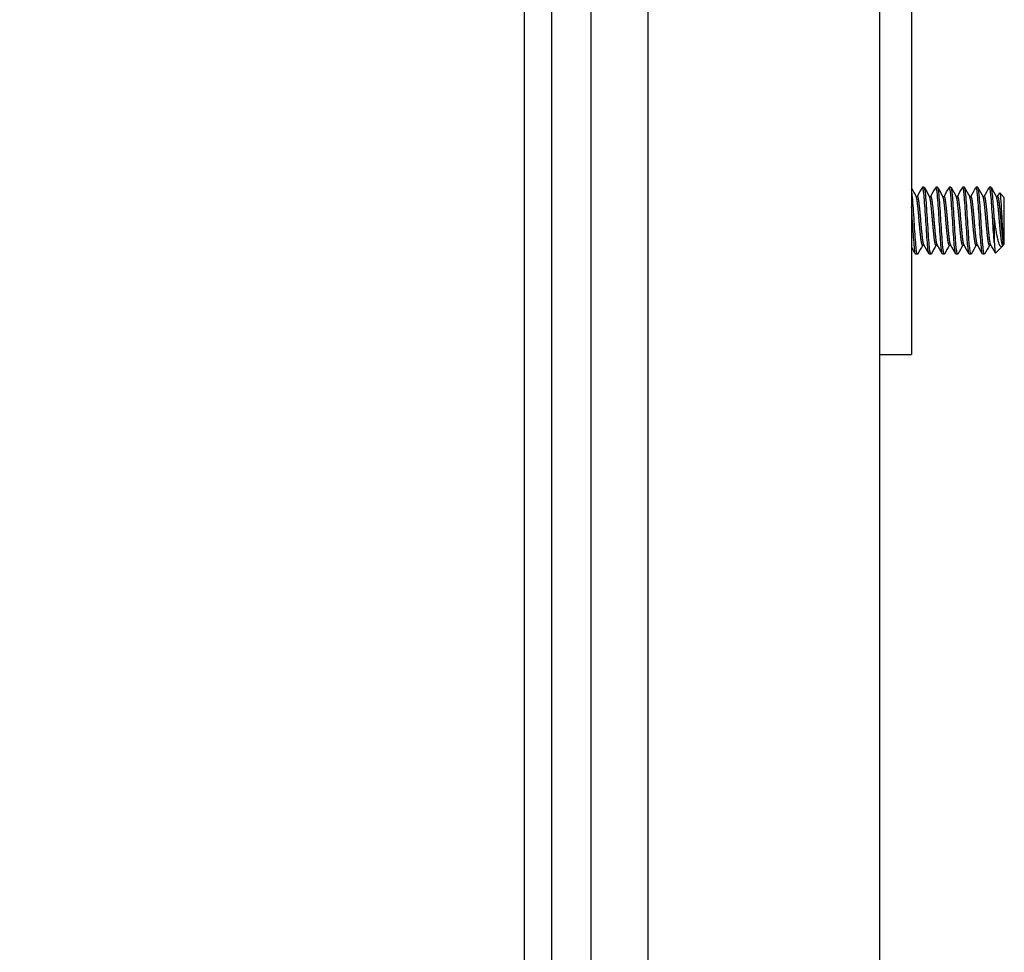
# Model space of a CAD drawing. Extents: x 807 to 1172, y 30 to 260.
# Tile 188 of 214: x 1035.95 to 1039.63, y 192.07 to 195.55. Entities that reach past the tile are written whole.
import ezdxf

# ---------------------------------------------------------------- set-up
doc = ezdxf.new("R2010")
doc.units = 0
doc.header["$LTSCALE"] = 4
doc.header["$MEASUREMENT"] = 0
doc.layers.get('0').update_dxf_attribs({"linetype": 'CONTINUOUS'})
doc.layers.get('DEFPOINTS').update_dxf_attribs({"linetype": 'CONTINUOUS'})
doc.styles.add('ROMANS', font='romans.shx')
doc.dimstyles.new('Default (ANSI)', dxfattribs={"dimscale": 20, "dimtxt": 0.07, "dimasz": 0.07, "dimexe": 0.125, "dimexo": 0.0625, "dimgap": 0.031496, "dimtad": 0, "dimtih": 1, "dimtoh": 1, "dimrnd": 1e-08, "dimzin": 0, "dimdsep": 46, "dimtxsty": 'ROMANS', "dimblk": 'Filled-1', "dimcen": 0.09, "dimdle": 0.393701, "dimclrd": 256, "dimclre": 256, "dimclrt": 256, "dimadec": 0, "dimazin": 0, "dimtfac": 0.928571, "dimtofl": 0, "dimtmove": 0, "dimatfit": 3, "dimfxl": 1, "dimtolj": 1, "dimtzin": 0, "dimlwd": -1, "dimlwe": -1, "dimarcsym": 0})

# ---------------------------------------------------------------- blocks, each defined once
blk = doc.blocks.new('Filled-1')
at = {"color": 0}
for p, q in [((0, 0), (-1, 0.1786)), ((-1, 0.1786), (-1, -0.1786)), ((-1, 0), (0, 0)), ((-1, -0.1786), (0, 0))]:
    blk.add_line(p, q, dxfattribs=at)
at = {"color": 0, "flags": 128}
blk.add_lwpolyline([(-1, -0.1786), (0, 0), (-1, 0.1786), (-1, -0.1786)], dxfattribs=at)
at = {"color": 0}
blk.add_solid([(-1, -0.1786), (0, 0), (-1, 0.1786), (-1, -0.1786)], dxfattribs=at)
blk = doc.blocks.new('*D93')
at = {"transparency": 16777216}
for p, q in [((1037.0725, 198.4239), (1027.9899, 198.4239)), ((1030.4899, 197.0239), (1030.4899, 177.7359)), ((1030.4899, 138.4489), (1030.4899, 169.7368)), ((1037.0725, 137.0489), (1027.9899, 137.0489))]:
    blk.add_line(p, q, dxfattribs=at)
at = {"layer": 'DEFPOINTS', "color": 0, "transparency": 16777216}
for p in [(1038.3225, 198.4239), (1030.4899, 137.0489), (1038.3225, 137.0489)]:
    blk.add_point(p, dxfattribs=at)
at = {"transparency": 16777216, "xscale": 1.400000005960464, "yscale": 1.400000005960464, "zscale": 1.400000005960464}
for p, rotation in [((1030.4899, 198.4239), 90), ((1030.4899, 137.0489), 270)]:
    blk.add_blockref('Filled-1', p, dxfattribs=dict(at, rotation=rotation))
at = {"transparency": 16777216, "insert": (1030.4899, 173.7364), "char_height": 1.4, "attachment_point": 5, "style": 'ROMANS'}
blk.add_mtext('\\A1;\\fTahoma|b0|i0;\\H1.5400;(61.38)\\P\\fTahoma|b0|i0;\\H1.5400;OPENING\\P\\fTahoma|b0|i0;\\H1.5400;HEIGHT', dxfattribs=at)

msp = doc.modelspace()

# ---------------------------------------------------------------- hatches: boundary and pattern name
h = msp.add_hatch()
h.set_pattern_fill('ANSI31', color=256, scale=22, angle=75.0002, style=0)
h.set_pattern_definition([(120.0002, (799.6907, 30.9985), (-2.381566, -1.375007), [])])
edge = h.paths.add_edge_path()
edge.add_line((1038.0343, 199.3199), (1038.0872, 199.3199))
edge.add_line((1038.0872, 199.3199), (1038.7115, 199.3199))
edge.add_line((1038.7115, 199.3199), (1038.7115, 199.4239))
edge.add_line((1038.7115, 199.4239), (1038.0343, 199.4239))
edge.add_ellipse((1038.0343, 199.2261), major_axis=(0, 0.1978), ratio=1, start_angle=0, end_angle=90)
edge.add_line((1037.8365, 199.2261), (1037.8365, 136.2466))
edge.add_ellipse((1038.0343, 136.2466), major_axis=(-0.1978, 0), ratio=1, start_angle=0, end_angle=90)
edge.add_line((1038.0343, 136.0489), (1038.7115, 136.0489))
edge.add_line((1038.7115, 136.0489), (1038.7115, 136.1529))
edge.add_line((1038.7115, 136.1529), (1038.0872, 136.1529))
edge.add_line((1038.0872, 136.1529), (1038.0343, 136.1529))
edge.add_ellipse((1038.0343, 136.2466), major_axis=(0, -0.0938), ratio=1, start_angle=349.5364, end_angle=360, ccw=False)
edge.add_ellipse((1038.0343, 136.2466), major_axis=(-0.017, -0.0922), ratio=1, start_angle=280.4636, end_angle=360, ccw=False)
edge.add_line((1037.9405, 136.2466), (1037.9405, 136.2623))
edge.add_line((1037.9405, 136.2623), (1037.9405, 136.9185))
edge.add_line((1037.9405, 136.9185), (1037.9405, 198.5543))
edge.add_line((1037.9405, 198.5543), (1037.9405, 199.2105))
edge.add_line((1037.9405, 199.2105), (1037.9405, 199.2261))
edge.add_ellipse((1038.0343, 199.2261), major_axis=(-0.0937, 0), ratio=1, start_angle=280.4636, end_angle=360, ccw=False)
edge.add_ellipse((1038.0343, 199.2261), major_axis=(-0.017, 0.0922), ratio=1, start_angle=349.5364, end_angle=360, ccw=False)
h = msp.add_hatch()
h.set_pattern_fill('ANSI31', color=256, scale=22, angle=-15, style=0)
h.set_pattern_definition([(30, (799.6907, 30.9985), (-1.375, 2.38157), [])])
edge = h.paths.add_edge_path()
edge.add_ellipse((1037.9076, 198.8824), major_axis=(0.1796, -0.4375), ratio=1, start_angle=0, end_angle=11.9221)
edge.add_ellipse((1037.9076, 198.8824), major_axis=(0.2661, -0.391), ratio=1, start_angle=0, end_angle=12.6269)
edge.add_ellipse((1037.9076, 198.8824), major_axis=(0.3451, -0.3233), ratio=1, start_angle=0, end_angle=110.8147)
edge.add_ellipse((1038.0546, 199.2105), major_axis=(0.0326, 0.1094), ratio=1, start_angle=0, end_angle=35.7005)
edge.add_ellipse((1038.0546, 199.2105), major_axis=(-0.0374, 0.1078), ratio=1, start_angle=0, end_angle=70.8728)
edge.add_line((1037.9405, 199.2105), (1037.9405, 198.5543))
edge.add_ellipse((1038.0546, 198.5543), major_axis=(-0.1141, 0), ratio=1, start_angle=0, end_angle=106.5734)
edge = h.paths.add_edge_path()
edge.add_ellipse((1037.9076, 136.5904), major_axis=(0.1796, -0.4375), ratio=1, start_angle=0, end_angle=110.8147)
edge.add_ellipse((1037.9076, 136.5904), major_axis=(0.3451, 0.3233), ratio=1, start_angle=0, end_angle=12.6269)
edge.add_ellipse((1037.9076, 136.5904), major_axis=(0.2661, 0.391), ratio=1, start_angle=0, end_angle=11.9221)
edge.add_ellipse((1038.0546, 136.9185), major_axis=(0.0326, 0.1094), ratio=1, start_angle=0, end_angle=106.5734)
edge.add_line((1037.9405, 136.9185), (1037.9405, 136.2623))
edge.add_ellipse((1038.0546, 136.2623), major_axis=(-0.1141, 0), ratio=1, start_angle=0, end_angle=70.8728)
edge.add_ellipse((1038.0546, 136.2623), major_axis=(-0.0374, -0.1078), ratio=1, start_angle=0, end_angle=35.7005)

# ---------------------------------------------------------------- linework, layer by layer
for p, q in [((1037.8365, 199.2261), (1037.8365, 136.2466)), ((1037.9405, 136.2466), (1037.9405, 199.2261)), ((1039.1648, 198.4239), (1039.1648, 137.0489)), ((1038.0872, 139.2779), (1038.0872, 198.3824)), ((1038.2992, 198.3824), (1038.2992, 139.2779)), ((1039.2848, 196.2364), (1039.2848, 194.3614)), ((1039.3318, 194.9239), (1039.3255, 194.9239)), ((1039.3818, 194.9239), (1039.3755, 194.9239)), ((1039.4318, 194.9239), (1039.4255, 194.9239)), ((1039.4818, 194.9239), (1039.4755, 194.9239)), ((1039.5318, 194.9239), (1039.5255, 194.9239)), ((1039.5818, 194.9239), (1039.5755, 194.9239)), ((1039.3012, 194.8901), (1039.3068, 194.8901)), ((1039.3512, 194.8901), (1039.3568, 194.8901)), ((1039.4012, 194.8901), (1039.4068, 194.8901)), ((1039.4512, 194.8901), (1039.4568, 194.8901)), ((1039.5012, 194.8901), (1039.5068, 194.8901)), ((1039.5512, 194.8901), (1039.5568, 194.8901)), ((1039.6012, 194.8901), (1039.6068, 194.8901)), ((1039.6312, 194.8864), (1039.6142, 194.9034)), ((1039.6312, 194.7114), (1039.6312, 194.8864)), ((1039.5937, 194.8089), (1039.5937, 194.7179)), ((1039.3255, 194.7077), (1039.3312, 194.7077)), ((1039.3755, 194.7077), (1039.3812, 194.7077)), ((1039.4255, 194.7077), (1039.4312, 194.7077)), ((1039.4755, 194.7077), (1039.4812, 194.7077)), ((1039.5255, 194.7077), (1039.5312, 194.7077)), ((1039.5755, 194.7077), (1039.5812, 194.7077)), ((1039.6231, 194.7033), (1039.5981, 194.6783)), ((1039.6255, 194.7077), (1039.6275, 194.7077)), ((1039.6262, 194.7077), (1039.6259, 194.7072)), ((1039.6275, 194.7077), (1039.6275, 194.7207)), ((1039.6312, 194.7114), (1039.6275, 194.7077)), ((1039.3068, 194.6739), (1039.3005, 194.6739)), ((1039.3568, 194.6739), (1039.3505, 194.6739)), ((1039.4068, 194.6739), (1039.4005, 194.6739)), ((1039.4568, 194.6739), (1039.4505, 194.6739)), ((1039.5068, 194.6739), (1039.5005, 194.6739)), ((1039.5568, 194.6739), (1039.5505, 194.6739)), ((1039.2848, 194.3614), (1039.2848, 194.2989)), ((1039.1648, 194.2989), (1039.2848, 194.2989))]:
    msp.add_line(p, q)
for points in [[(1039.2848, 194.9194), (1039.2904, 194.9092), (1039.2961, 194.8991), (1039.3018, 194.8889)], [(1039.3062, 194.8901), (1039.3124, 194.9011), (1039.3186, 194.9121), (1039.3247, 194.9231)], [(1039.3249, 194.9235), (1039.3249, 194.9234), (1039.3248, 194.9233), (1039.3247, 194.9231)], [(1039.3327, 194.9231), (1039.3391, 194.9117), (1039.3454, 194.9003), (1039.3518, 194.8889)], [(1039.3562, 194.8901), (1039.3624, 194.9011), (1039.3686, 194.9121), (1039.3747, 194.9231)], [(1039.3749, 194.9235), (1039.3749, 194.9234), (1039.3748, 194.9233), (1039.3747, 194.9231)], [(1039.3827, 194.9231), (1039.3891, 194.9117), (1039.3954, 194.9003), (1039.4018, 194.8889)], [(1039.4062, 194.8901), (1039.4124, 194.9011), (1039.4186, 194.9121), (1039.4247, 194.9231)], [(1039.4249, 194.9235), (1039.4249, 194.9234), (1039.4248, 194.9233), (1039.4247, 194.9231)], [(1039.4327, 194.9231), (1039.4391, 194.9117), (1039.4454, 194.9003), (1039.4518, 194.8889)], [(1039.4562, 194.8901), (1039.4624, 194.9011), (1039.4686, 194.9121), (1039.4747, 194.9231)], [(1039.4749, 194.9235), (1039.4749, 194.9234), (1039.4748, 194.9233), (1039.4747, 194.9231)], [(1039.4827, 194.9231), (1039.4891, 194.9117), (1039.4954, 194.9003), (1039.5018, 194.8889)], [(1039.5062, 194.8901), (1039.5124, 194.9011), (1039.5186, 194.9121), (1039.5247, 194.9231)], [(1039.5249, 194.9235), (1039.5249, 194.9234), (1039.5248, 194.9233), (1039.5247, 194.9231)], [(1039.5327, 194.9231), (1039.5391, 194.9117), (1039.5454, 194.9003), (1039.5518, 194.8889)], [(1039.5562, 194.8901), (1039.5624, 194.9011), (1039.5686, 194.9121), (1039.5747, 194.9231)], [(1039.5749, 194.9235), (1039.5749, 194.9234), (1039.5748, 194.9233), (1039.5747, 194.9231)], [(1039.5827, 194.9231), (1039.5891, 194.9117), (1039.5954, 194.9003), (1039.6018, 194.8889)], [(1039.6062, 194.8901), (1039.6087, 194.8944), (1039.6111, 194.8988), (1039.6135, 194.9031)], [(1039.6135, 194.9031), (1039.6136, 194.9033), (1039.6137, 194.9034), (1039.6138, 194.9034)], [(1039.2997, 194.6746), (1039.2947, 194.6836), (1039.2897, 194.6925), (1039.2848, 194.7014)], [(1039.3262, 194.7077), (1039.32, 194.6967), (1039.3138, 194.6857), (1039.3077, 194.6747)], [(1039.3497, 194.6746), (1039.3434, 194.686), (1039.337, 194.6974), (1039.3306, 194.7088)], [(1039.3762, 194.7077), (1039.37, 194.6967), (1039.3638, 194.6857), (1039.3577, 194.6747)], [(1039.3997, 194.6746), (1039.3934, 194.686), (1039.387, 194.6974), (1039.3806, 194.7088)], [(1039.4262, 194.7077), (1039.42, 194.6967), (1039.4138, 194.6857), (1039.4077, 194.6747)], [(1039.4497, 194.6746), (1039.4434, 194.686), (1039.437, 194.6974), (1039.4306, 194.7088)], [(1039.4762, 194.7077), (1039.47, 194.6967), (1039.4638, 194.6857), (1039.4577, 194.6747)], [(1039.4997, 194.6746), (1039.4934, 194.686), (1039.487, 194.6974), (1039.4806, 194.7088)], [(1039.5262, 194.7077), (1039.52, 194.6967), (1039.5138, 194.6857), (1039.5077, 194.6747)], [(1039.5497, 194.6746), (1039.5434, 194.686), (1039.537, 194.6974), (1039.5306, 194.7088)], [(1039.5762, 194.7077), (1039.57, 194.6967), (1039.5638, 194.6857), (1039.5577, 194.6747)], [(1039.5975, 194.6785), (1039.5919, 194.6886), (1039.5863, 194.6987), (1039.5806, 194.7088)], [(1039.6259, 194.7072), (1039.6244, 194.7046), (1039.623, 194.703), (1039.6217, 194.7022)], [(1039.3005, 194.6739), (1039.3003, 194.6739), (1039.3001, 194.674), (1039.2999, 194.6743)], [(1039.3077, 194.6749), (1039.3072, 194.6739), (1039.3067, 194.6736), (1039.3062, 194.6743)], [(1039.3505, 194.6739), (1039.3503, 194.6739), (1039.3501, 194.674), (1039.3499, 194.6743)], [(1039.3577, 194.6749), (1039.3572, 194.6739), (1039.3567, 194.6736), (1039.3562, 194.6743)], [(1039.4005, 194.6739), (1039.4003, 194.6739), (1039.4001, 194.674), (1039.3999, 194.6743)], [(1039.4077, 194.6749), (1039.4072, 194.6739), (1039.4067, 194.6736), (1039.4062, 194.6743)], [(1039.4505, 194.6739), (1039.4503, 194.6739), (1039.4501, 194.674), (1039.4499, 194.6743)], [(1039.4577, 194.6749), (1039.4572, 194.6739), (1039.4567, 194.6736), (1039.4562, 194.6743)], [(1039.5005, 194.6739), (1039.5003, 194.6739), (1039.5001, 194.674), (1039.4999, 194.6743)], [(1039.5077, 194.6749), (1039.5072, 194.6739), (1039.5067, 194.6736), (1039.5062, 194.6743)], [(1039.5505, 194.6739), (1039.5503, 194.6739), (1039.5501, 194.674), (1039.5499, 194.6743)], [(1039.5577, 194.6749), (1039.5572, 194.6739), (1039.5567, 194.6736), (1039.5562, 194.6743)], [(1039.5977, 194.6783), (1039.5978, 194.6782), (1039.598, 194.6782), (1039.5981, 194.6783)]]:
    msp.add_open_spline(points, degree=3)
for points, knots in [([(1039.3062, 194.6743), (1039.3044, 194.6766), (1039.3023, 194.6905), (1039.3004, 194.7116), (1039.3003, 194.7136), (1039.3001, 194.7157), (1039.2999, 194.7179), (1039.298, 194.7421), (1039.2956, 194.7771), (1039.2937, 194.8089), (1039.2918, 194.8407), (1039.2894, 194.8734), (1039.2874, 194.8941), (1039.2866, 194.9029), (1039.2857, 194.9101), (1039.2848, 194.9152)], [0.48333333, 0.48333333, 0.48333333, 0.48333333, 0.49093566, 0.49093566, 0.49093566, 0.49166667, 0.49166667, 0.49166667, 0.5, 0.5, 0.5, 0.50833333, 0.50833333, 0.50833333, 0.51191269, 0.51191269, 0.51191269, 0.51191269]), ([(1039.3499, 194.6743), (1039.3482, 194.6766), (1039.346, 194.6905), (1039.3442, 194.7116), (1039.344, 194.7136), (1039.3438, 194.7157), (1039.3437, 194.7179), (1039.3418, 194.7421), (1039.3394, 194.7771), (1039.3374, 194.8089), (1039.3355, 194.8407), (1039.3331, 194.8734), (1039.3312, 194.8941), (1039.3293, 194.9147), (1039.3269, 194.926), (1039.3249, 194.9235)], [0.48333333, 0.48333333, 0.48333333, 0.48333333, 0.49093566, 0.49093566, 0.49093566, 0.49166667, 0.49166667, 0.49166667, 0.5, 0.5, 0.5, 0.50833333, 0.50833333, 0.50833333, 0.51666667, 0.51666667, 0.51666667, 0.51666667]), ([(1039.3562, 194.6743), (1039.3544, 194.6766), (1039.3523, 194.6905), (1039.3504, 194.7116), (1039.3503, 194.7136), (1039.3501, 194.7157), (1039.3499, 194.7179), (1039.348, 194.7421), (1039.3456, 194.7771), (1039.3437, 194.8089), (1039.3418, 194.8407), (1039.3394, 194.8734), (1039.3374, 194.8941), (1039.3357, 194.9126), (1039.3336, 194.9236), (1039.3318, 194.9238)], [0.41666667, 0.41666667, 0.41666667, 0.41666667, 0.42426899, 0.42426899, 0.42426899, 0.425, 0.425, 0.425, 0.43333333, 0.43333333, 0.43333333, 0.44166667, 0.44166667, 0.44166667, 0.44913402, 0.44913402, 0.44913402, 0.44913402]), ([(1039.3999, 194.6743), (1039.3982, 194.6766), (1039.396, 194.6905), (1039.3942, 194.7116), (1039.394, 194.7136), (1039.3938, 194.7157), (1039.3937, 194.7179), (1039.3918, 194.7421), (1039.3894, 194.7771), (1039.3874, 194.8089), (1039.3855, 194.8407), (1039.3831, 194.8734), (1039.3812, 194.8941), (1039.3793, 194.9147), (1039.3769, 194.926), (1039.3749, 194.9235)], [0.41666667, 0.41666667, 0.41666667, 0.41666667, 0.42426899, 0.42426899, 0.42426899, 0.425, 0.425, 0.425, 0.43333333, 0.43333333, 0.43333333, 0.44166667, 0.44166667, 0.44166667, 0.45, 0.45, 0.45, 0.45]), ([(1039.4062, 194.6743), (1039.4044, 194.6766), (1039.4023, 194.6905), (1039.4004, 194.7116), (1039.4003, 194.7136), (1039.4001, 194.7157), (1039.3999, 194.7179), (1039.398, 194.7421), (1039.3956, 194.7771), (1039.3937, 194.8089), (1039.3918, 194.8407), (1039.3894, 194.8734), (1039.3874, 194.8941), (1039.3857, 194.9126), (1039.3836, 194.9236), (1039.3818, 194.9238)], [0.35, 0.35, 0.35, 0.35, 0.35760233, 0.35760233, 0.35760233, 0.35833333, 0.35833333, 0.35833333, 0.36666667, 0.36666667, 0.36666667, 0.375, 0.375, 0.375, 0.38246736, 0.38246736, 0.38246736, 0.38246736]), ([(1039.4499, 194.6743), (1039.4482, 194.6766), (1039.446, 194.6905), (1039.4442, 194.7116), (1039.444, 194.7136), (1039.4438, 194.7157), (1039.4437, 194.7179), (1039.4418, 194.7421), (1039.4394, 194.7771), (1039.4374, 194.8089), (1039.4355, 194.8407), (1039.4331, 194.8734), (1039.4312, 194.8941), (1039.4293, 194.9147), (1039.4269, 194.926), (1039.4249, 194.9235)], [0.35, 0.35, 0.35, 0.35, 0.35760233, 0.35760233, 0.35760233, 0.35833333, 0.35833333, 0.35833333, 0.36666667, 0.36666667, 0.36666667, 0.375, 0.375, 0.375, 0.38333333, 0.38333333, 0.38333333, 0.38333333]), ([(1039.4562, 194.6743), (1039.4544, 194.6766), (1039.4523, 194.6905), (1039.4504, 194.7116), (1039.4503, 194.7136), (1039.4501, 194.7157), (1039.4499, 194.7179), (1039.448, 194.7421), (1039.4456, 194.7771), (1039.4437, 194.8089), (1039.4418, 194.8407), (1039.4394, 194.8734), (1039.4374, 194.8941), (1039.4357, 194.9126), (1039.4336, 194.9236), (1039.4318, 194.9238)], [0.28333333, 0.28333333, 0.28333333, 0.28333333, 0.29093566, 0.29093566, 0.29093566, 0.29166667, 0.29166667, 0.29166667, 0.3, 0.3, 0.3, 0.30833333, 0.30833333, 0.30833333, 0.31580069, 0.31580069, 0.31580069, 0.31580069]), ([(1039.4999, 194.6743), (1039.4982, 194.6766), (1039.496, 194.6905), (1039.4942, 194.7116), (1039.494, 194.7136), (1039.4938, 194.7157), (1039.4937, 194.7179), (1039.4918, 194.7421), (1039.4894, 194.7771), (1039.4874, 194.8089), (1039.4855, 194.8407), (1039.4831, 194.8734), (1039.4812, 194.8941), (1039.4793, 194.9147), (1039.4769, 194.926), (1039.4749, 194.9235)], [0.28333333, 0.28333333, 0.28333333, 0.28333333, 0.29093566, 0.29093566, 0.29093566, 0.29166667, 0.29166667, 0.29166667, 0.3, 0.3, 0.3, 0.30833333, 0.30833333, 0.30833333, 0.31666667, 0.31666667, 0.31666667, 0.31666667]), ([(1039.5062, 194.6743), (1039.5044, 194.6766), (1039.5023, 194.6905), (1039.5004, 194.7116), (1039.5003, 194.7136), (1039.5001, 194.7157), (1039.4999, 194.7179), (1039.498, 194.7421), (1039.4956, 194.7771), (1039.4937, 194.8089), (1039.4918, 194.8407), (1039.4894, 194.8734), (1039.4874, 194.8941), (1039.4857, 194.9126), (1039.4836, 194.9236), (1039.4818, 194.9238)], [0.21666667, 0.21666667, 0.21666667, 0.21666667, 0.22426899, 0.22426899, 0.22426899, 0.225, 0.225, 0.225, 0.23333333, 0.23333333, 0.23333333, 0.24166667, 0.24166667, 0.24166667, 0.24913402, 0.24913402, 0.24913402, 0.24913402]), ([(1039.5499, 194.6743), (1039.5482, 194.6766), (1039.546, 194.6905), (1039.5442, 194.7116), (1039.544, 194.7136), (1039.5438, 194.7157), (1039.5437, 194.7179), (1039.5418, 194.7421), (1039.5394, 194.7771), (1039.5374, 194.8089), (1039.5355, 194.8407), (1039.5331, 194.8734), (1039.5312, 194.8941), (1039.5293, 194.9147), (1039.5269, 194.926), (1039.5249, 194.9235)], [0.21666667, 0.21666667, 0.21666667, 0.21666667, 0.22426899, 0.22426899, 0.22426899, 0.225, 0.225, 0.225, 0.23333333, 0.23333333, 0.23333333, 0.24166667, 0.24166667, 0.24166667, 0.25, 0.25, 0.25, 0.25]), ([(1039.5562, 194.6743), (1039.5544, 194.6766), (1039.5523, 194.6905), (1039.5504, 194.7116), (1039.5503, 194.7136), (1039.5501, 194.7157), (1039.5499, 194.7179), (1039.548, 194.7421), (1039.5456, 194.7771), (1039.5437, 194.8089), (1039.5418, 194.8407), (1039.5394, 194.8734), (1039.5374, 194.8941), (1039.5357, 194.9126), (1039.5336, 194.9236), (1039.5318, 194.9238)], [0.15, 0.15, 0.15, 0.15, 0.15760233, 0.15760233, 0.15760233, 0.15833333, 0.15833333, 0.15833333, 0.16666667, 0.16666667, 0.16666667, 0.175, 0.175, 0.175, 0.18246736, 0.18246736, 0.18246736, 0.18246736]), ([(1039.5937, 194.7179), (1039.5919, 194.74), (1039.5898, 194.771), (1039.5879, 194.8005), (1039.5878, 194.8033), (1039.5876, 194.8061), (1039.5874, 194.8089), (1039.5855, 194.8407), (1039.5831, 194.8734), (1039.5812, 194.8941), (1039.5793, 194.9147), (1039.5769, 194.926), (1039.5749, 194.9235)], [0.15833333, 0.15833333, 0.15833333, 0.15833333, 0.16593566, 0.16593566, 0.16593566, 0.16666667, 0.16666667, 0.16666667, 0.175, 0.175, 0.175, 0.18333333, 0.18333333, 0.18333333, 0.18333333]), ([(1039.5937, 194.8089), (1039.5919, 194.8379), (1039.5898, 194.8678), (1039.5879, 194.8884), (1039.5878, 194.8904), (1039.5876, 194.8923), (1039.5874, 194.8941), (1039.5857, 194.9126), (1039.5836, 194.9236), (1039.5818, 194.9238)], [0.1, 0.1, 0.1, 0.1, 0.10760233, 0.10760233, 0.10760233, 0.10833333, 0.10833333, 0.10833333, 0.11580069, 0.11580069, 0.11580069, 0.11580069]), ([(1039.6138, 194.9034), (1039.6143, 194.9038), (1039.6147, 194.9024), (1039.6156, 194.8987), (1039.616, 194.8956), (1039.6171, 194.8859), (1039.6177, 194.8779), (1039.619, 194.8572), (1039.6197, 194.8457), (1039.6211, 194.8218), (1039.6217, 194.8088), (1039.623, 194.7832), (1039.6237, 194.7717), (1039.625, 194.7506), (1039.6255, 194.7429), (1039.6264, 194.7308), (1039.627, 194.7251), (1039.6275, 194.7207)], [-0.5054103, -0.5054103, -0.5054103, -0.5054103, -0.4594539, -0.4594539, -0.4039382, -0.4039382, -0.3267095, -0.3267095, -0.2541612, -0.2541612, -0.1872275, -0.1872275, -0.1293211, -0.1293211, -0.0723048, -0.0723048, 0, 0, 0, 0]), ([(1039.2999, 194.6743), (1039.2982, 194.6766), (1039.296, 194.6905), (1039.2942, 194.7116), (1039.294, 194.7136), (1039.2938, 194.7157), (1039.2937, 194.7179), (1039.2918, 194.7421), (1039.2894, 194.7771), (1039.2874, 194.8089), (1039.2866, 194.8225), (1039.2857, 194.8364), (1039.2848, 194.8493)], [0.55, 0.55, 0.55, 0.55, 0.55760233, 0.55760233, 0.55760233, 0.55833333, 0.55833333, 0.55833333, 0.56666667, 0.56666667, 0.56666667, 0.57024602, 0.57024602, 0.57024602, 0.57024602]), ([(1039.6217, 194.7022), (1039.6205, 194.7016), (1039.6185, 194.7012), (1039.614, 194.7069), (1039.6121, 194.7112), (1039.6091, 194.721), (1039.608, 194.7255), (1039.6047, 194.7403), (1039.6025, 194.752), (1039.598, 194.7787), (1039.5957, 194.7936), (1039.5937, 194.8089)], [-0.4811218, -0.4811218, -0.4811218, -0.4811218, -0.3702176, -0.3702176, -0.2839907, -0.2839907, -0.2279337, -0.2279337, -0.1175301, -0.1175301, 0, 0, 0, 0]), ([(1039.5937, 194.7179), (1039.594, 194.7119), (1039.5943, 194.7065), (1039.5947, 194.7018), (1039.595, 194.6971), (1039.5953, 194.6929), (1039.5957, 194.6895), (1039.596, 194.6862), (1039.5964, 194.6835), (1039.5967, 194.6816), (1039.597, 194.6797), (1039.5974, 194.6786), (1039.5977, 194.6783)], [0, 0, 0, 0, 0.000611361, 0.000611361, 0.000611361, 0.001222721, 0.001222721, 0.001222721, 0.001834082, 0.001834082, 0.001834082, 0.002445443, 0.002445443, 0.002445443, 0.002445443])]:
    msp.add_open_spline(points, degree=3, knots=knots)
for points, weights, knots in [([(1039.3255, 194.7077), (1039.3252, 194.7077), (1039.3249, 194.708), (1039.3218, 194.711), (1039.3187, 194.7398), (1039.3156, 194.7685), (1039.3124, 194.8062), (1039.3093, 194.8438), (1039.3062, 194.8683), (1039.3041, 194.8849), (1039.3018, 194.8889)], [0.985823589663, 0.992089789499, 1, 0.923879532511, 1, 0.923879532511, 1, 0.923879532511, 1, 0.947153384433, 0.967684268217], [0.48246736, 0.48246736, 0.48246736, 0.48333333, 0.48333333, 0.49166667, 0.49166667, 0.5, 0.5, 0.50833333, 0.50833333, 0.51411875, 0.51411875, 0.51411875]), ([(1039.3306, 194.7088), (1039.3277, 194.7139), (1039.3249, 194.7398), (1039.3218, 194.7685), (1039.3187, 194.8062), (1039.3156, 194.8438), (1039.3124, 194.8683), (1039.3097, 194.8901), (1039.3068, 194.8901)], [0.987098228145, 0.930995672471, 1, 0.923879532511, 1, 0.923879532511, 1, 0.931789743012, 0.985823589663], [0.48411238, 0.48411238, 0.48411238, 0.49166667, 0.49166667, 0.5, 0.5, 0.50833333, 0.50833333, 0.51580069, 0.51580069, 0.51580069]), ([(1039.3755, 194.7077), (1039.3752, 194.7077), (1039.3749, 194.708), (1039.3718, 194.711), (1039.3687, 194.7398), (1039.3656, 194.7685), (1039.3624, 194.8062), (1039.3593, 194.8438), (1039.3562, 194.8683), (1039.3541, 194.8849), (1039.3518, 194.8889)], [0.985823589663, 0.992089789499, 1, 0.923879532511, 1, 0.923879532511, 1, 0.923879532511, 1, 0.947153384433, 0.967684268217], [0.41580069, 0.41580069, 0.41580069, 0.41666667, 0.41666667, 0.425, 0.425, 0.43333333, 0.43333333, 0.44166667, 0.44166667, 0.44745208, 0.44745208, 0.44745208]), ([(1039.3806, 194.7088), (1039.3777, 194.7139), (1039.3749, 194.7398), (1039.3718, 194.7685), (1039.3687, 194.8062), (1039.3656, 194.8438), (1039.3624, 194.8683), (1039.3597, 194.8901), (1039.3568, 194.8901)], [0.987098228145, 0.930995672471, 1, 0.923879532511, 1, 0.923879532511, 1, 0.931789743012, 0.985823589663], [0.41744571, 0.41744571, 0.41744571, 0.425, 0.425, 0.43333333, 0.43333333, 0.44166667, 0.44166667, 0.44913403, 0.44913403, 0.44913403]), ([(1039.4255, 194.7077), (1039.4252, 194.7077), (1039.4249, 194.708), (1039.4218, 194.711), (1039.4187, 194.7398), (1039.4156, 194.7685), (1039.4124, 194.8062), (1039.4093, 194.8438), (1039.4062, 194.8683), (1039.4041, 194.8849), (1039.4018, 194.8889)], [0.985823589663, 0.992089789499, 1, 0.923879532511, 1, 0.923879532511, 1, 0.923879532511, 1, 0.947153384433, 0.967684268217], [0.34913403, 0.34913403, 0.34913403, 0.35, 0.35, 0.35833333, 0.35833333, 0.36666667, 0.36666667, 0.375, 0.375, 0.38078541, 0.38078541, 0.38078541]), ([(1039.4306, 194.7088), (1039.4277, 194.7139), (1039.4249, 194.7398), (1039.4218, 194.7685), (1039.4187, 194.8062), (1039.4156, 194.8438), (1039.4124, 194.8683), (1039.4097, 194.8901), (1039.4068, 194.8901)], [0.987098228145, 0.930995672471, 1, 0.923879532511, 1, 0.923879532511, 1, 0.931789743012, 0.985823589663], [0.35077904, 0.35077904, 0.35077904, 0.35833333, 0.35833333, 0.36666667, 0.36666667, 0.375, 0.375, 0.38246736, 0.38246736, 0.38246736]), ([(1039.4755, 194.7077), (1039.4752, 194.7077), (1039.4749, 194.708), (1039.4718, 194.711), (1039.4687, 194.7398), (1039.4656, 194.7685), (1039.4624, 194.8062), (1039.4593, 194.8438), (1039.4562, 194.8683), (1039.4541, 194.8849), (1039.4518, 194.8889)], [0.985823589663, 0.992089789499, 1, 0.923879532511, 1, 0.923879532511, 1, 0.923879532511, 1, 0.947153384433, 0.967684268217], [0.28246736, 0.28246736, 0.28246736, 0.28333333, 0.28333333, 0.29166667, 0.29166667, 0.3, 0.3, 0.30833333, 0.30833333, 0.31411875, 0.31411875, 0.31411875]), ([(1039.4806, 194.7088), (1039.4777, 194.7139), (1039.4749, 194.7398), (1039.4718, 194.7685), (1039.4687, 194.8062), (1039.4656, 194.8438), (1039.4624, 194.8683), (1039.4597, 194.8901), (1039.4568, 194.8901)], [0.987098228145, 0.930995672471, 1, 0.923879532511, 1, 0.923879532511, 1, 0.931789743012, 0.985823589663], [0.28411238, 0.28411238, 0.28411238, 0.29166667, 0.29166667, 0.3, 0.3, 0.30833333, 0.30833333, 0.31580069, 0.31580069, 0.31580069]), ([(1039.5255, 194.7077), (1039.5252, 194.7077), (1039.5249, 194.708), (1039.5218, 194.711), (1039.5187, 194.7398), (1039.5156, 194.7685), (1039.5124, 194.8062), (1039.5093, 194.8438), (1039.5062, 194.8683), (1039.5041, 194.8849), (1039.5018, 194.8889)], [0.985823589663, 0.992089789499, 1, 0.923879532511, 1, 0.923879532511, 1, 0.923879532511, 1, 0.947153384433, 0.967684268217], [0.21580069, 0.21580069, 0.21580069, 0.21666667, 0.21666667, 0.225, 0.225, 0.23333333, 0.23333333, 0.24166667, 0.24166667, 0.24745208, 0.24745208, 0.24745208]), ([(1039.5306, 194.7088), (1039.5277, 194.7139), (1039.5249, 194.7398), (1039.5218, 194.7685), (1039.5187, 194.8062), (1039.5156, 194.8438), (1039.5124, 194.8683), (1039.5097, 194.8901), (1039.5068, 194.8901)], [0.987098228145, 0.930995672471, 1, 0.923879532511, 1, 0.923879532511, 1, 0.931789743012, 0.985823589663], [0.21744571, 0.21744571, 0.21744571, 0.225, 0.225, 0.23333333, 0.23333333, 0.24166667, 0.24166667, 0.24913403, 0.24913403, 0.24913403]), ([(1039.5755, 194.7077), (1039.5752, 194.7077), (1039.5749, 194.708), (1039.5718, 194.711), (1039.5687, 194.7398), (1039.5656, 194.7685), (1039.5624, 194.8062), (1039.5593, 194.8438), (1039.5562, 194.8683), (1039.5541, 194.8849), (1039.5518, 194.8889)], [0.985823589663, 0.992089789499, 1, 0.923879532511, 1, 0.923879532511, 1, 0.923879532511, 1, 0.947153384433, 0.967684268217], [0.14913403, 0.14913403, 0.14913403, 0.15, 0.15, 0.15833333, 0.15833333, 0.16666667, 0.16666667, 0.175, 0.175, 0.18078541, 0.18078541, 0.18078541]), ([(1039.5806, 194.7088), (1039.5777, 194.7139), (1039.5749, 194.7398), (1039.5718, 194.7685), (1039.5687, 194.8062), (1039.5656, 194.8438), (1039.5624, 194.8683), (1039.5597, 194.8901), (1039.5568, 194.8901)], [0.987098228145, 0.930995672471, 1, 0.923879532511, 1, 0.923879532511, 1, 0.931789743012, 0.985823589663], [0.15077904, 0.15077904, 0.15077904, 0.15833333, 0.15833333, 0.16666667, 0.16666667, 0.175, 0.175, 0.18246736, 0.18246736, 0.18246736]), ([(1039.6255, 194.7077), (1039.6252, 194.7077), (1039.6249, 194.708), (1039.6218, 194.711), (1039.6187, 194.7398), (1039.6156, 194.7685), (1039.6124, 194.8062), (1039.6093, 194.8438), (1039.6062, 194.8683), (1039.6041, 194.8849), (1039.6018, 194.8889)], [0.985823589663, 0.992089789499, 1, 0.923879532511, 1, 0.923879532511, 1, 0.923879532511, 1, 0.947153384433, 0.967684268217], [0.08246736, 0.08246736, 0.08246736, 0.08333333, 0.08333333, 0.09166667, 0.09166667, 0.1, 0.1, 0.10833333, 0.10833333, 0.11411875, 0.11411875, 0.11411875]), ([(1039.6275, 194.7207), (1039.6262, 194.7284), (1039.6249, 194.7398), (1039.6218, 194.7685), (1039.6187, 194.8062), (1039.6156, 194.8438), (1039.6124, 194.8683), (1039.6097, 194.8901), (1039.6068, 194.8901)], [0.963029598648, 0.968380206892, 1, 0.923879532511, 1, 0.923879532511, 1, 0.931789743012, 0.985823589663], [0.08820507, 0.08820507, 0.08820507, 0.09166667, 0.09166667, 0.1, 0.1, 0.10833333, 0.10833333, 0.11580069, 0.11580069, 0.11580069])]:
    msp.add_rational_spline(points, weights, degree=2, knots=knots)

# ---------------------------------------------------------------- dimensions: what is measured, and where the dimension line sits
dim = msp.add_linear_dim(base=(1030.4899036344, 137.0488877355), p1=(1038.3225102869, 198.4238877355), p2=(1038.3225102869, 137.0488877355), angle=90, text='\\fTahoma|b0|i0;\\H1.5400;(<>)\\P\\fTahoma|b0|i0;\\H1.5400;OPENING\\P\\fTahoma|b0|i0;\\H1.5400;HEIGHT', dimstyle='Default (ANSI)', override={"dimgap": 0.031496, "dimdec": 2, "dimtol": 0, "dimlim": 0, "dimtp": 0, "dimtm": 0, "dimtdec": 2, "dimatfit": 1})
dim.commit()
dim.dimension.update_dxf_attribs({"geometry": '*D93', "text_midpoint": (1030.4899036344, 173.7363877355), "dimtype": 160})

doc.saveas('drawing.dxf')
